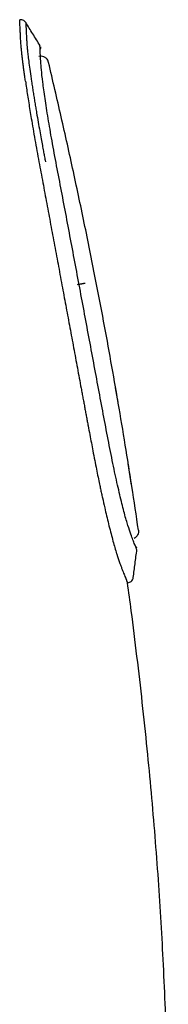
# Model space of a CAD drawing. Header units: millimetres. Extents: x 8 to 1894, y 12 to 2723.
# Tile 62 of 152: x 483 to 490, y 1768 to 1817. Entities that reach past the tile are written whole.
import ezdxf

# ---------------------------------------------------------------- set-up
doc = ezdxf.new("R2010")
doc.units = ezdxf.units.MM

msp = doc.modelspace()

# ---------------------------------------------------------------- linework, layer by layer
at = {"color": 7, "linetype": 'Continuous', "lineweight": 30}
for p, q in [((484.341, 1814.69), (484.302, 1814.792)), ((487.817, 1797.705), (487.687, 1798.445)), ((488.486, 1793.583), (488.316, 1794.663)), ((488.284, 1788.697), (488.282, 1788.708)), ((488.283, 1788.708), (488.345, 1788.724))]:
    msp.add_line(p, q, dxfattribs=at)
for points, knots in [([(483.202, 1816.679), (483.183, 1816.704), (483.144, 1816.755), (483.059, 1816.803), (482.974, 1816.825), (482.922, 1816.817), (482.902, 1816.813)], [0, 0, 0, 0, 0.266495, 0.547102, 0.827701, 1, 1, 1, 1]), ([(483.187, 1813.752), (483.176, 1813.835), (483.152, 1814), (483.12, 1814.234), (483.091, 1814.454), (483.064, 1814.662), (483.04, 1814.856), (483.019, 1815.037), (483.001, 1815.206), (482.985, 1815.356), (482.973, 1815.49), (482.964, 1815.612), (482.956, 1815.733), (482.949, 1815.853), (482.942, 1815.97), (482.937, 1816.086), (482.928, 1816.268), (482.918, 1816.482), (482.909, 1816.675), (482.903, 1816.795), (482.902, 1816.809), (482.902, 1816.815)], [0, 0, 0, 0, 0.032244, 0.064217, 0.095976, 0.127569, 0.159041, 0.190432, 0.221779, 0.253115, 0.280789, 0.311118, 0.344147, 0.379913, 0.418448, 0.459787, 0.503966, 0.629158, 0.754362, 0.879296, 1, 1, 1, 1]), ([(483.202, 1816.679), (483.202, 1816.679), (483.201, 1816.683), (483.202, 1816.667), (483.205, 1816.623), (483.21, 1816.53), (483.217, 1816.384), (483.228, 1816.174), (483.238, 1815.984), (483.245, 1815.864), (483.246, 1815.843), (483.247, 1815.821), (483.248, 1815.798), (483.249, 1815.774), (483.253, 1815.715), (483.259, 1815.618), (483.271, 1815.461), (483.291, 1815.26), (483.321, 1814.995), (483.363, 1814.653), (483.42, 1814.237), (483.478, 1813.833), (483.532, 1813.48), (483.573, 1813.214), (483.615, 1812.949), (483.657, 1812.687), (483.7, 1812.431), (483.754, 1812.107), (483.82, 1811.723), (483.897, 1811.288), (483.967, 1810.899), (484.029, 1810.561), (484.082, 1810.278), (484.122, 1810.066), (484.15, 1809.917), (484.167, 1809.825), (484.178, 1809.769), (484.183, 1809.743), (484.184, 1809.735), (484.185, 1809.732), (484.185, 1809.732)], [0, 0, 0, 0, 0.002033, 0.052239, 0.111219, 0.175551, 0.245254, 0.320406, 0.401222, 0.406576, 0.411915, 0.417394, 0.423013, 0.42877, 0.434668, 0.464372, 0.493574, 0.525339, 0.564518, 0.606826, 0.652173, 0.700726, 0.724811, 0.747954, 0.770086, 0.791195, 0.811282, 0.830348, 0.865426, 0.896454, 0.923449, 0.946415, 0.965342, 0.980175, 0.988583, 0.994675, 0.998473, 0.99952, 0.999831, 1, 1, 1, 1]), ([(483.923, 1815.523), (483.799, 1815.721), (483.559, 1816.106), (483.319, 1816.492), (483.202, 1816.679)], [0, 0, 0, 0, 0.514247, 1, 1, 1, 1]), ([(484.745, 1809.527), (484.665, 1809.947), (484.508, 1810.785), (484.316, 1811.918), (484.161, 1812.912), (484.046, 1813.736), (483.978, 1814.347), (483.945, 1814.873), (483.922, 1815.296), (483.91, 1815.547), (483.911, 1815.518), (483.911, 1815.51)], [0, 0, 0, 0, 0.093295, 0.185808, 0.278253, 0.371269, 0.4641, 0.556736, 0.741659, 0.926483, 1, 1, 1, 1]), ([(483.938, 1815.458), (483.94, 1815.433), (483.942, 1815.398), (483.924, 1815.366), (483.919, 1815.357)], [0, 0, 0, 0, 0.699648, 1, 1, 1, 1]), ([(484.302, 1814.792), (484.277, 1814.829), (484.226, 1814.902), (484.109, 1814.973), (483.98, 1815.005), (483.896, 1814.992), (483.855, 1814.986)], [0, 0, 0, 0, 0.252055, 0.511991, 0.765438, 1, 1, 1, 1]), ([(486.707, 1803.762), (486.526, 1804.674), (486.163, 1806.502), (485.582, 1809.237), (484.978, 1811.969), (484.553, 1813.784), (484.341, 1814.69)], [0, 0, 0, 0, 0.249524, 0.499861, 0.750268, 1, 1, 1, 1]), ([(483.187, 1813.752), (483.204, 1813.638), (483.237, 1813.412), (483.292, 1813.05), (483.35, 1812.677), (483.412, 1812.292), (483.484, 1811.858), (483.566, 1811.371), (483.66, 1810.83), (483.759, 1810.28), (483.829, 1809.905), (483.863, 1809.719)], [0, 0, 0, 0, 0.102441, 0.203793, 0.304088, 0.403349, 0.5016, 0.628284, 0.753534, 0.877413, 1, 1, 1, 1]), ([(483.863, 1809.719), (483.928, 1809.374), (484.056, 1808.687), (484.251, 1807.645), (484.446, 1806.599), (484.642, 1805.549), (484.838, 1804.494), (484.969, 1803.788), (485.035, 1803.435)], [0, 0, 0, 0, 0.1678705, 0.3349483, 0.5014572, 0.6676176, 0.8336452, 1, 1, 1, 1]), ([(488.732, 1790.392), (488.733, 1790.39), (488.734, 1790.386), (488.632, 1790.653), (488.466, 1791.065), (488.265, 1791.664), (488.08, 1792.341), (487.87, 1793.199), (487.64, 1794.225), (487.4, 1795.398), (487.084, 1797.07), (486.685, 1799.206), (486.201, 1801.803), (485.715, 1804.407), (485.228, 1807.001), (484.906, 1808.685), (484.745, 1809.527)], [0, 0, 0, 0, 0.043861, 0.140175, 0.236793, 0.285014, 0.332989, 0.380802, 0.428639, 0.476578, 0.524536, 0.619878, 0.714841, 0.809868, 0.904931, 1, 1, 1, 1]), ([(487.817, 1797.705), (487.816, 1797.711), (487.701, 1798.399), (487.459, 1799.756), (487.092, 1801.769), (486.835, 1803.1), (486.707, 1803.762)], [0, 0, 0, 0, 0.0030281, 0.3397448, 0.6716159, 1, 1, 1, 1]), ([(485.035, 1803.435), (485.096, 1803.104), (485.22, 1802.44), (485.405, 1801.442), (485.591, 1800.44), (485.778, 1799.433), (485.918, 1798.676), (486.012, 1798.173), (486.058, 1797.925), (486.104, 1797.682), (486.148, 1797.444), (486.191, 1797.212), (486.234, 1796.984), (486.275, 1796.762), (486.33, 1796.47), (486.397, 1796.114), (486.475, 1795.7), (486.557, 1795.27), (486.642, 1794.831), (486.728, 1794.389), (486.808, 1793.992), (486.867, 1793.706), (486.908, 1793.514), (486.933, 1793.399), (486.957, 1793.286), (486.981, 1793.174), (487.005, 1793.064), (487.059, 1792.821), (487.136, 1792.476), (487.237, 1792.045), (487.335, 1791.64), (487.433, 1791.249), (487.532, 1790.876), (487.626, 1790.538), (487.689, 1790.32), (487.727, 1790.195), (487.741, 1790.149), (487.756, 1790.103), (487.77, 1790.057), (487.785, 1790.013), (487.806, 1789.948), (487.834, 1789.865), (487.878, 1789.739), (487.93, 1789.596), (487.986, 1789.447), (488.039, 1789.314), (488.087, 1789.194), (488.132, 1789.082), (488.163, 1789.006), (488.181, 1788.959), (488.19, 1788.937), (488.199, 1788.916), (488.207, 1788.896), (488.214, 1788.876), (488.23, 1788.835), (488.251, 1788.784), (488.27, 1788.736), (488.282, 1788.704), (488.284, 1788.7), (488.284, 1788.698)], [0, 0, 0, 0, 0.041233, 0.082583, 0.124177, 0.166139, 0.208582, 0.21923, 0.229678, 0.239927, 0.249977, 0.259826, 0.269475, 0.278924, 0.288172, 0.306895, 0.324733, 0.341684, 0.362996, 0.382723, 0.400878, 0.417489, 0.423096, 0.428685, 0.434256, 0.43981, 0.445348, 0.45087, 0.476724, 0.49962, 0.522411, 0.548278, 0.57422, 0.600356, 0.626811, 0.631315, 0.635909, 0.640594, 0.645371, 0.65024, 0.655203, 0.667273, 0.679874, 0.703718, 0.729315, 0.753678, 0.779481, 0.806743, 0.83548, 0.842505, 0.849512, 0.856502, 0.863476, 0.870433, 0.877374, 0.909903, 0.938713, 0.967346, 1, 1, 1, 1]), ([(486.163, 1803.652), (486.16, 1803.652), (486.153, 1803.652), (486.127, 1803.649), (486.089, 1803.644), (486.039, 1803.637), (485.979, 1803.627), (485.913, 1803.615), (485.845, 1803.603), (485.798, 1803.594), (485.776, 1803.59)], [0, 0, 0, 0, 0.1176405, 0.241366, 0.3695157, 0.4999941, 0.6304726, 0.7586222, 0.882354, 1, 1, 1, 1]), ([(488.486, 1793.583), (488.382, 1794.252), (488.167, 1795.621), (487.909, 1797.186), (487.751, 1798.082), (487.716, 1798.28)], [0, 0, 0, 0, 0.426657, 0.873281, 1, 1, 1, 1]), ([(488.823, 1791.339), (488.717, 1792.064), (488.554, 1793.172), (488.377, 1794.279), (488.316, 1794.663)], [0, 0, 0, 0, 0.653352, 1, 1, 1, 1]), ([(488.823, 1791.339), (488.825, 1791.3), (488.83, 1791.22), (488.791, 1791.102), (488.72, 1790.998), (488.651, 1790.952), (488.617, 1790.929)], [0, 0, 0, 0, 0.2377999, 0.49134, 0.7495198, 1, 1, 1, 1]), ([(488.678, 1790.53), (488.687, 1790.523), (488.722, 1790.495), (488.73, 1790.47), (488.735, 1790.451)], [0, 0, 0, 0, 0.255585, 1, 1, 1, 1]), ([(488.565, 1788.977), (488.595, 1789.206), (488.656, 1789.671), (488.717, 1790.136), (488.748, 1790.371)], [0, 0, 0, 0, 0.494442, 1, 1, 1, 1]), ([(490.314, 1756.98), (490.314, 1757.658), (490.314, 1759.022), (490.305, 1761.079), (490.282, 1763.165), (490.238, 1765.288), (490.17, 1767.45), (490.078, 1769.609), (489.962, 1771.761), (489.824, 1773.9), (489.661, 1776.06), (489.475, 1778.236), (489.262, 1780.462), (489.022, 1782.729), (488.756, 1785.027), (488.509, 1787.021), (488.343, 1788.247), (488.28, 1788.713)], [0, 0, 0, 0, 0.063977, 0.128498, 0.193959, 0.260611, 0.328573, 0.397854, 0.464304, 0.531708, 0.59987, 0.668561, 0.737519, 0.810647, 0.883444, 0.955601, 1, 1, 1, 1]), ([(488.345, 1788.724), (488.373, 1788.734), (488.428, 1788.754), (488.496, 1788.814), (488.546, 1788.889), (488.559, 1788.947), (488.565, 1788.975)], [0, 0, 0, 0, 0.243968, 0.499187, 0.754898, 1, 1, 1, 1])]:
    msp.add_open_spline(points, degree=3, knots=knots, dxfattribs=at)

doc.saveas('drawing.dxf')
